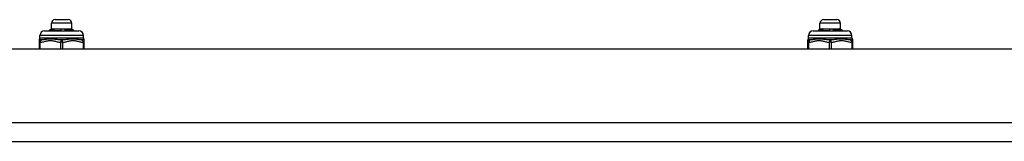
# Model space of a CAD drawing. Header units: inches. Extents: x 5 to 161, y 9 to 87.
# Tile 4 of 195: x 12.93 to 21.42, y 9.2 to 10.25. Entities that reach past the tile are written whole.
import ezdxf

# ---------------------------------------------------------------- set-up
doc = ezdxf.new("R2010")
doc.units = ezdxf.units.IN
doc.header["$MEASUREMENT"] = 0
doc.layers.add('Visible Edges(ANSI)', color=7, linetype='Continuous', lineweight=25)
doc.layers.add('Visible Tangent Edges(ANSI)', color=7, linetype='Continuous', lineweight=25)

msp = doc.modelspace()

# ---------------------------------------------------------------- linework, layer by layer
at = {"layer": 'Visible Edges(ANSI)'}
for p, q in [((13.2067, 10.1754), (13.2067, 10.2227)), ((13.2382, 10.2541), (13.3523, 10.2541)), ((13.3838, 10.1754), (13.3838, 10.2227)), ((19.8314, 10.1754), (19.8314, 10.2227)), ((19.8629, 10.2541), (19.9771, 10.2541)), ((20.0086, 10.1754), (20.0086, 10.2227)), ((13.1082, 10.0978), (13.1082, 10.1175)), ((13.1476, 10.1569), (13.4429, 10.1569)), ((13.2067, 10.1754), (13.1881, 10.1569)), ((13.2022, 10.1569), (13.2018, 10.1573)), ((13.2067, 10.1754), (13.2236, 10.1754)), ((13.2216, 10.1582), (13.2229, 10.1569)), ((13.2236, 10.1754), (13.3045, 10.1754)), ((13.3045, 10.1754), (13.3762, 10.1754)), ((13.3233, 10.1575), (13.3235, 10.1569)), ((13.3762, 10.1754), (13.3838, 10.1754)), ((13.3785, 10.162), (13.3801, 10.1638)), ((13.3838, 10.1754), (13.3937, 10.1656)), ((13.3915, 10.1648), (13.3908, 10.164)), ((13.3937, 10.1654), (13.3935, 10.1652)), ((13.3937, 10.1656), (13.4024, 10.1569)), ((13.4823, 10.0978), (13.4823, 10.1175)), ((19.733, 10.0978), (19.733, 10.1175)), ((19.7724, 10.1569), (20.0676, 10.1569)), ((19.8314, 10.1754), (19.8129, 10.1569)), ((19.827, 10.1569), (19.8266, 10.1573)), ((19.8314, 10.1754), (19.8483, 10.1754)), ((19.8464, 10.1582), (19.8476, 10.1569)), ((19.8483, 10.1754), (19.9293, 10.1754)), ((19.9293, 10.1754), (20.0009, 10.1754)), ((19.9481, 10.1575), (19.9482, 10.1569)), ((20.0009, 10.1754), (20.0086, 10.1754)), ((20.0033, 10.162), (20.0048, 10.1638)), ((20.0086, 10.1754), (20.0184, 10.1656)), ((20.0162, 10.1648), (20.0155, 10.164)), ((20.0184, 10.1654), (20.0182, 10.1652)), ((20.0184, 10.1656), (20.0271, 10.1569)), ((20.107, 10.0978), (20.107, 10.1175)), ((13.1004, 10.0742), (13.1004, 10.0587)), ((13.1004, 10.0587), (13.1004, 10.0019)), ((13.4901, 10.0587), (13.4901, 10.0742)), ((13.4901, 10.0019), (13.4901, 10.0587)), ((19.7251, 10.0742), (19.7251, 10.0587)), ((19.7251, 10.0587), (19.7251, 10.0019)), ((20.1149, 10.0587), (20.1149, 10.0742)), ((20.1149, 10.0019), (20.1149, 10.0587)), ((4.8815, 10.0019), (34.4775, 10.0019)), ((4.8815, 9.2019), (34.4775, 9.2019))]:
    msp.add_line(p, q, dxfattribs=at)
at = {"layer": 'Visible Edges(ANSI)', "flags": 128}
for points in [[(13.1951, 10.1569), (13.1953, 10.1569), (13.1956, 10.1569), (13.1958, 10.1569), (13.1961, 10.1569), (13.1963, 10.1569), (13.1966, 10.157), (13.1969, 10.157), (13.1971, 10.157), (13.1974, 10.157), (13.1977, 10.157), (13.1979, 10.1571), (13.1982, 10.1571), (13.1985, 10.1571), (13.1988, 10.1571), (13.1991, 10.1571), (13.1994, 10.1572), (13.1997, 10.1572), (13.2, 10.1572), (13.2003, 10.1572), (13.2006, 10.1572), (13.2009, 10.1572), (13.2012, 10.1573), (13.2015, 10.1573), (13.2018, 10.1573)], [(13.2018, 10.1573), (13.2023, 10.158), (13.2029, 10.1587), (13.2034, 10.1594), (13.2039, 10.1601), (13.2044, 10.1608), (13.2049, 10.1615), (13.2054, 10.1622), (13.206, 10.1629), (13.2065, 10.1636), (13.207, 10.1643), (13.2075, 10.165), (13.208, 10.1657), (13.2086, 10.1664), (13.2091, 10.1671), (13.2096, 10.1678), (13.2101, 10.1684), (13.2107, 10.1691), (13.2112, 10.1698), (13.2117, 10.1705), (13.2123, 10.1712), (13.2128, 10.1719), (13.2133, 10.1726), (13.2139, 10.1733), (13.2144, 10.174)], [(13.2144, 10.174), (13.2148, 10.1741), (13.2152, 10.1742), (13.2155, 10.1743), (13.2159, 10.1744), (13.2163, 10.1745), (13.2167, 10.1746), (13.2171, 10.1747), (13.2175, 10.1748), (13.2178, 10.1749), (13.2182, 10.1749), (13.2186, 10.175), (13.219, 10.1751), (13.2194, 10.1751), (13.2197, 10.1752), (13.2201, 10.1752), (13.2205, 10.1753), (13.2209, 10.1753), (13.2213, 10.1753), (13.2217, 10.1753), (13.222, 10.1754), (13.2224, 10.1754), (13.2228, 10.1754), (13.2232, 10.1754), (13.2236, 10.1754)], [(13.2144, 10.174), (13.2144, 10.1733), (13.2145, 10.1726), (13.2145, 10.1719), (13.2145, 10.1712), (13.2146, 10.1704), (13.2146, 10.1697), (13.2147, 10.169), (13.2147, 10.1683), (13.2147, 10.1676), (13.2148, 10.1669), (13.2148, 10.1662), (13.2149, 10.1654), (13.2149, 10.1647), (13.2149, 10.164), (13.215, 10.1633), (13.215, 10.1626), (13.215, 10.1619), (13.2151, 10.1611), (13.2151, 10.1604), (13.2152, 10.1597), (13.2152, 10.159), (13.2152, 10.1583), (13.2153, 10.1576), (13.2153, 10.1569)], [(13.233, 10.174), (13.2325, 10.1734), (13.232, 10.1727), (13.2315, 10.172), (13.231, 10.1714), (13.2306, 10.1707), (13.2301, 10.1701), (13.2296, 10.1694), (13.2291, 10.1688), (13.2286, 10.1681), (13.2282, 10.1674), (13.2277, 10.1668), (13.2272, 10.1661), (13.2268, 10.1655), (13.2263, 10.1648), (13.2258, 10.1642), (13.2253, 10.1635), (13.2249, 10.1628), (13.2244, 10.1622), (13.2239, 10.1615), (13.2235, 10.1609), (13.223, 10.1602), (13.2225, 10.1595), (13.2221, 10.1589), (13.2216, 10.1582)], [(13.2216, 10.1582), (13.224, 10.1583), (13.2265, 10.1584), (13.2291, 10.1585), (13.2317, 10.1586), (13.2343, 10.1587), (13.237, 10.1588), (13.2398, 10.1589), (13.2426, 10.159), (13.2455, 10.1591), (13.2484, 10.1592), (13.2514, 10.1593), (13.2544, 10.1594), (13.2574, 10.1595), (13.2605, 10.1596), (13.2636, 10.1597), (13.2667, 10.1598), (13.2698, 10.1599), (13.273, 10.16), (13.2762, 10.1601), (13.2794, 10.1602), (13.2826, 10.1603), (13.2858, 10.1604), (13.2891, 10.1605), (13.2923, 10.1606)], [(13.2236, 10.1754), (13.224, 10.1754), (13.2244, 10.1754), (13.2248, 10.1754), (13.2252, 10.1754), (13.2255, 10.1753), (13.2259, 10.1753), (13.2263, 10.1753), (13.2267, 10.1752), (13.2271, 10.1752), (13.2275, 10.1752), (13.2279, 10.1751), (13.2283, 10.1751), (13.2287, 10.175), (13.2291, 10.1749), (13.2294, 10.1749), (13.2298, 10.1748), (13.2302, 10.1747), (13.2306, 10.1746), (13.231, 10.1745), (13.2314, 10.1744), (13.2318, 10.1743), (13.2322, 10.1742), (13.2326, 10.1741), (13.233, 10.174)], [(13.289, 10.174), (13.2897, 10.1741), (13.2903, 10.1742), (13.2909, 10.1743), (13.2916, 10.1744), (13.2922, 10.1745), (13.2929, 10.1746), (13.2935, 10.1747), (13.2941, 10.1748), (13.2948, 10.1749), (13.2954, 10.1749), (13.2961, 10.175), (13.2967, 10.1751), (13.2974, 10.1751), (13.298, 10.1752), (13.2987, 10.1752), (13.2993, 10.1753), (13.3, 10.1753), (13.3006, 10.1753), (13.3013, 10.1753), (13.3019, 10.1754), (13.3026, 10.1754), (13.3032, 10.1754), (13.3039, 10.1754), (13.3045, 10.1754)], [(13.2923, 10.1606), (13.2922, 10.1611), (13.292, 10.1617), (13.2919, 10.1622), (13.2917, 10.1628), (13.2916, 10.1634), (13.2914, 10.1639), (13.2913, 10.1645), (13.2912, 10.165), (13.291, 10.1656), (13.2909, 10.1662), (13.2907, 10.1667), (13.2906, 10.1673), (13.2905, 10.1678), (13.2903, 10.1684), (13.2902, 10.169), (13.2901, 10.1695), (13.2899, 10.1701), (13.2898, 10.1707), (13.2897, 10.1712), (13.2895, 10.1718), (13.2894, 10.1723), (13.2893, 10.1729), (13.2891, 10.1735), (13.289, 10.174)], [(13.2923, 10.1569), (13.2923, 10.157), (13.2923, 10.1572), (13.2923, 10.1573), (13.2923, 10.1575), (13.2923, 10.1576), (13.2923, 10.1578), (13.2923, 10.1579), (13.2923, 10.1581), (13.2923, 10.1582), (13.2923, 10.1584), (13.2923, 10.1586), (13.2923, 10.1587), (13.2923, 10.1589), (13.2923, 10.159), (13.2923, 10.1592), (13.2923, 10.1593), (13.2923, 10.1595), (13.2923, 10.1596), (13.2923, 10.1598), (13.2923, 10.1599), (13.2923, 10.1601), (13.2923, 10.1602), (13.2923, 10.1604), (13.2923, 10.1606)], [(13.3045, 10.1754), (13.3052, 10.1754), (13.3058, 10.1754), (13.3065, 10.1754), (13.3072, 10.1754), (13.3078, 10.1753), (13.3085, 10.1753), (13.3091, 10.1753), (13.3098, 10.1752), (13.3105, 10.1752), (13.3111, 10.1752), (13.3118, 10.1751), (13.3124, 10.1751), (13.3131, 10.175), (13.3138, 10.1749), (13.3144, 10.1749), (13.3151, 10.1748), (13.3157, 10.1747), (13.3164, 10.1746), (13.317, 10.1745), (13.3177, 10.1744), (13.3184, 10.1743), (13.319, 10.1742), (13.3197, 10.1741), (13.3203, 10.174)], [(13.3203, 10.174), (13.3204, 10.1735), (13.3206, 10.173), (13.3207, 10.1725), (13.3208, 10.1719), (13.3209, 10.1714), (13.321, 10.1709), (13.3212, 10.1704), (13.3213, 10.1699), (13.3214, 10.1693), (13.3215, 10.1688), (13.3216, 10.1683), (13.3218, 10.1678), (13.3219, 10.1672), (13.322, 10.1667), (13.3221, 10.1662), (13.3223, 10.1657), (13.3224, 10.1652), (13.3225, 10.1646), (13.3227, 10.1641), (13.3228, 10.1636), (13.3229, 10.1631), (13.3231, 10.1626), (13.3232, 10.162), (13.3233, 10.1615)], [(13.3203, 10.174), (13.3204, 10.1733), (13.3205, 10.1726), (13.3206, 10.1719), (13.3207, 10.1712), (13.3207, 10.1704), (13.3208, 10.1697), (13.3209, 10.169), (13.321, 10.1683), (13.3211, 10.1676), (13.3211, 10.1669), (13.3212, 10.1662), (13.3213, 10.1654), (13.3214, 10.1647), (13.3215, 10.164), (13.3216, 10.1633), (13.3216, 10.1626), (13.3217, 10.1619), (13.3218, 10.1611), (13.3219, 10.1604), (13.322, 10.1597), (13.322, 10.159), (13.3221, 10.1583), (13.3222, 10.1576), (13.3223, 10.1569)], [(13.3233, 10.1615), (13.3263, 10.1616), (13.3292, 10.1617), (13.332, 10.1618), (13.3349, 10.1619), (13.3377, 10.162), (13.3404, 10.1621), (13.3431, 10.1622), (13.3458, 10.1623), (13.3484, 10.1624), (13.3509, 10.1625), (13.3534, 10.1626), (13.3559, 10.1627), (13.3583, 10.1627), (13.3606, 10.1628), (13.3629, 10.1629), (13.3651, 10.163), (13.3672, 10.1631), (13.3693, 10.1632), (13.3713, 10.1633), (13.3732, 10.1634), (13.375, 10.1635), (13.3768, 10.1636), (13.3785, 10.1637), (13.3801, 10.1638)], [(13.3785, 10.162), (13.3769, 10.1619), (13.3753, 10.1617), (13.3735, 10.1615), (13.3717, 10.1613), (13.3698, 10.1611), (13.3678, 10.1609), (13.3658, 10.1607), (13.3637, 10.1605), (13.3616, 10.1604), (13.3594, 10.1602), (13.3571, 10.16), (13.3548, 10.1598), (13.3524, 10.1596), (13.35, 10.1594), (13.3475, 10.1592), (13.3449, 10.159), (13.3424, 10.1588), (13.3398, 10.1587), (13.3371, 10.1585), (13.3344, 10.1583), (13.3317, 10.1581), (13.3289, 10.1579), (13.3261, 10.1577), (13.3233, 10.1575)], [(13.3233, 10.1615), (13.3233, 10.1613), (13.3233, 10.1612), (13.3233, 10.161), (13.3233, 10.1608), (13.3233, 10.1607), (13.3233, 10.1605), (13.3233, 10.1604), (13.3233, 10.1602), (13.3233, 10.16), (13.3233, 10.1599), (13.3233, 10.1597), (13.3233, 10.1595), (13.3233, 10.1594), (13.3233, 10.1592), (13.3233, 10.159), (13.3233, 10.1589), (13.3233, 10.1587), (13.3233, 10.1585), (13.3233, 10.1584), (13.3233, 10.1582), (13.3233, 10.158), (13.3233, 10.1579), (13.3233, 10.1577), (13.3233, 10.1575)], [(13.3699, 10.174), (13.3701, 10.1741), (13.3704, 10.1742), (13.3706, 10.1743), (13.3709, 10.1744), (13.3712, 10.1745), (13.3714, 10.1746), (13.3717, 10.1747), (13.3719, 10.1748), (13.3722, 10.1749), (13.3725, 10.1749), (13.3727, 10.175), (13.373, 10.1751), (13.3733, 10.1751), (13.3735, 10.1752), (13.3738, 10.1752), (13.374, 10.1753), (13.3743, 10.1753), (13.3746, 10.1753), (13.3748, 10.1753), (13.3751, 10.1754), (13.3754, 10.1754), (13.3756, 10.1754), (13.3759, 10.1754), (13.3762, 10.1754)], [(13.3801, 10.1638), (13.3796, 10.1642), (13.3792, 10.1647), (13.3788, 10.1651), (13.3784, 10.1655), (13.3779, 10.1659), (13.3775, 10.1664), (13.3771, 10.1668), (13.3767, 10.1672), (13.3762, 10.1676), (13.3758, 10.1681), (13.3754, 10.1685), (13.3749, 10.1689), (13.3745, 10.1693), (13.3741, 10.1698), (13.3737, 10.1702), (13.3732, 10.1706), (13.3728, 10.171), (13.3724, 10.1715), (13.372, 10.1719), (13.3716, 10.1723), (13.3711, 10.1727), (13.3707, 10.1732), (13.3703, 10.1736), (13.3699, 10.174)], [(13.3762, 10.1754), (13.3764, 10.1754), (13.3767, 10.1754), (13.377, 10.1754), (13.3773, 10.1754), (13.3775, 10.1753), (13.3778, 10.1753), (13.3781, 10.1753), (13.3783, 10.1752), (13.3786, 10.1752), (13.3789, 10.1752), (13.3791, 10.1751), (13.3794, 10.1751), (13.3797, 10.175), (13.38, 10.1749), (13.3802, 10.1749), (13.3805, 10.1748), (13.3808, 10.1747), (13.381, 10.1746), (13.3813, 10.1745), (13.3816, 10.1744), (13.3818, 10.1743), (13.3821, 10.1742), (13.3824, 10.1741), (13.3826, 10.174)], [(13.3838, 10.1569), (13.3836, 10.1571), (13.3834, 10.1573), (13.3832, 10.1575), (13.383, 10.1577), (13.3827, 10.1579), (13.3825, 10.1582), (13.3823, 10.1584), (13.3821, 10.1586), (13.3819, 10.1588), (13.3816, 10.159), (13.3814, 10.1592), (13.3812, 10.1595), (13.381, 10.1597), (13.3807, 10.1599), (13.3805, 10.1601), (13.3803, 10.1603), (13.3801, 10.1605), (13.3799, 10.1607), (13.3796, 10.161), (13.3794, 10.1612), (13.3792, 10.1614), (13.379, 10.1616), (13.3788, 10.1618), (13.3785, 10.162)], [(13.3826, 10.174), (13.3826, 10.1733), (13.3827, 10.1727), (13.3827, 10.172), (13.3827, 10.1713), (13.3827, 10.1706), (13.3827, 10.1699), (13.3828, 10.1692), (13.3828, 10.1686), (13.3828, 10.1679), (13.3828, 10.1672), (13.3828, 10.1665), (13.3828, 10.1658), (13.3829, 10.1651), (13.3829, 10.1645), (13.3829, 10.1638), (13.3829, 10.1631), (13.3829, 10.1624), (13.383, 10.1617), (13.383, 10.161), (13.383, 10.1604), (13.383, 10.1597), (13.383, 10.159), (13.383, 10.1583), (13.3831, 10.1576)], [(13.3826, 10.174), (13.383, 10.1736), (13.3834, 10.1733), (13.3837, 10.1729), (13.3841, 10.1725), (13.3845, 10.1721), (13.3848, 10.1717), (13.3852, 10.1713), (13.3856, 10.1709), (13.3859, 10.1706), (13.3863, 10.1702), (13.3867, 10.1698), (13.387, 10.1694), (13.3874, 10.169), (13.3878, 10.1686), (13.3881, 10.1683), (13.3885, 10.1679), (13.3889, 10.1675), (13.3893, 10.1671), (13.3896, 10.1667), (13.39, 10.1663), (13.3904, 10.1659), (13.3907, 10.1656), (13.3911, 10.1652), (13.3915, 10.1648)], [(13.3935, 10.1652), (13.3934, 10.1651), (13.3934, 10.1651), (13.3933, 10.165), (13.3932, 10.165), (13.3932, 10.1649), (13.3931, 10.1649), (13.393, 10.1648), (13.3929, 10.1648), (13.3928, 10.1647), (13.3927, 10.1647), (13.3926, 10.1646), (13.3925, 10.1646), (13.3924, 10.1646), (13.3923, 10.1645), (13.3922, 10.1645), (13.392, 10.1644), (13.3919, 10.1644), (13.3917, 10.1643), (13.3916, 10.1643), (13.3914, 10.1642), (13.3913, 10.1642), (13.3911, 10.1641), (13.391, 10.1641), (13.3908, 10.164)], [(13.3908, 10.164), (13.3911, 10.1637), (13.3914, 10.1634), (13.3916, 10.1631), (13.3919, 10.1628), (13.3922, 10.1625), (13.3925, 10.1622), (13.3928, 10.1619), (13.3931, 10.1616), (13.3934, 10.1613), (13.3937, 10.161), (13.3939, 10.1607), (13.3942, 10.1604), (13.3945, 10.1601), (13.3948, 10.1598), (13.3951, 10.1596), (13.3954, 10.1593), (13.3957, 10.159), (13.396, 10.1587), (13.3963, 10.1584), (13.3965, 10.1581), (13.3968, 10.1578), (13.3971, 10.1575), (13.3974, 10.1572), (13.3977, 10.1569)], [(13.3915, 10.1648), (13.3917, 10.1648), (13.3919, 10.1649), (13.3921, 10.1649), (13.3922, 10.1649), (13.3924, 10.165), (13.3926, 10.165), (13.3927, 10.165), (13.3929, 10.1651), (13.393, 10.1651), (13.3931, 10.1651), (13.3932, 10.1651), (13.3933, 10.1652), (13.3934, 10.1652), (13.3935, 10.1652), (13.3935, 10.1653), (13.3936, 10.1653), (13.3936, 10.1653), (13.3937, 10.1654), (13.3937, 10.1654), (13.3937, 10.1654), (13.3937, 10.1655), (13.3937, 10.1655), (13.3937, 10.1655), (13.3937, 10.1656)], [(19.8198, 10.1569), (19.8201, 10.1569), (19.8203, 10.1569), (19.8206, 10.1569), (19.8208, 10.1569), (19.8211, 10.1569), (19.8213, 10.157), (19.8216, 10.157), (19.8219, 10.157), (19.8221, 10.157), (19.8224, 10.157), (19.8227, 10.1571), (19.823, 10.1571), (19.8233, 10.1571), (19.8235, 10.1571), (19.8238, 10.1571), (19.8241, 10.1572), (19.8244, 10.1572), (19.8247, 10.1572), (19.825, 10.1572), (19.8253, 10.1572), (19.8256, 10.1572), (19.826, 10.1573), (19.8263, 10.1573), (19.8266, 10.1573)], [(19.8266, 10.1573), (19.8271, 10.158), (19.8276, 10.1587), (19.8281, 10.1594), (19.8286, 10.1601), (19.8292, 10.1608), (19.8297, 10.1615), (19.8302, 10.1622), (19.8307, 10.1629), (19.8312, 10.1636), (19.8318, 10.1643), (19.8323, 10.165), (19.8328, 10.1657), (19.8333, 10.1664), (19.8338, 10.1671), (19.8344, 10.1678), (19.8349, 10.1684), (19.8354, 10.1691), (19.836, 10.1698), (19.8365, 10.1705), (19.837, 10.1712), (19.8375, 10.1719), (19.8381, 10.1726), (19.8386, 10.1733), (19.8391, 10.174)], [(19.8391, 10.174), (19.8395, 10.1741), (19.8399, 10.1742), (19.8403, 10.1743), (19.8407, 10.1744), (19.8411, 10.1745), (19.8414, 10.1746), (19.8418, 10.1747), (19.8422, 10.1748), (19.8426, 10.1749), (19.843, 10.1749), (19.8433, 10.175), (19.8437, 10.1751), (19.8441, 10.1751), (19.8445, 10.1752), (19.8449, 10.1752), (19.8453, 10.1753), (19.8456, 10.1753), (19.846, 10.1753), (19.8464, 10.1753), (19.8468, 10.1754), (19.8472, 10.1754), (19.8476, 10.1754), (19.8479, 10.1754), (19.8483, 10.1754)], [(19.8391, 10.174), (19.8392, 10.1733), (19.8392, 10.1726), (19.8393, 10.1719), (19.8393, 10.1712), (19.8393, 10.1704), (19.8394, 10.1697), (19.8394, 10.169), (19.8395, 10.1683), (19.8395, 10.1676), (19.8395, 10.1669), (19.8396, 10.1662), (19.8396, 10.1654), (19.8396, 10.1647), (19.8397, 10.164), (19.8397, 10.1633), (19.8398, 10.1626), (19.8398, 10.1619), (19.8398, 10.1611), (19.8399, 10.1604), (19.8399, 10.1597), (19.84, 10.159), (19.84, 10.1583), (19.84, 10.1576), (19.8401, 10.1569)], [(19.8577, 10.174), (19.8572, 10.1734), (19.8567, 10.1727), (19.8563, 10.172), (19.8558, 10.1714), (19.8553, 10.1707), (19.8548, 10.1701), (19.8543, 10.1694), (19.8539, 10.1688), (19.8534, 10.1681), (19.8529, 10.1674), (19.8524, 10.1668), (19.852, 10.1661), (19.8515, 10.1655), (19.851, 10.1648), (19.8506, 10.1642), (19.8501, 10.1635), (19.8496, 10.1628), (19.8492, 10.1622), (19.8487, 10.1615), (19.8482, 10.1609), (19.8478, 10.1602), (19.8473, 10.1595), (19.8468, 10.1589), (19.8464, 10.1582)], [(19.8464, 10.1582), (19.8488, 10.1583), (19.8513, 10.1584), (19.8538, 10.1585), (19.8564, 10.1586), (19.8591, 10.1587), (19.8618, 10.1588), (19.8646, 10.1589), (19.8674, 10.159), (19.8703, 10.1591), (19.8732, 10.1592), (19.8761, 10.1593), (19.8791, 10.1594), (19.8822, 10.1595), (19.8852, 10.1596), (19.8883, 10.1597), (19.8915, 10.1598), (19.8946, 10.1599), (19.8978, 10.16), (19.9009, 10.1601), (19.9041, 10.1602), (19.9074, 10.1603), (19.9106, 10.1604), (19.9138, 10.1605), (19.9171, 10.1606)], [(19.8483, 10.1754), (19.8487, 10.1754), (19.8491, 10.1754), (19.8495, 10.1754), (19.8499, 10.1754), (19.8503, 10.1753), (19.8507, 10.1753), (19.8511, 10.1753), (19.8515, 10.1752), (19.8519, 10.1752), (19.8522, 10.1752), (19.8526, 10.1751), (19.853, 10.1751), (19.8534, 10.175), (19.8538, 10.1749), (19.8542, 10.1749), (19.8546, 10.1748), (19.855, 10.1747), (19.8554, 10.1746), (19.8558, 10.1745), (19.8561, 10.1744), (19.8565, 10.1743), (19.8569, 10.1742), (19.8573, 10.1741), (19.8577, 10.174)], [(19.9138, 10.174), (19.9144, 10.1741), (19.915, 10.1742), (19.9157, 10.1743), (19.9163, 10.1744), (19.917, 10.1745), (19.9176, 10.1746), (19.9183, 10.1747), (19.9189, 10.1748), (19.9195, 10.1749), (19.9202, 10.1749), (19.9208, 10.175), (19.9215, 10.1751), (19.9221, 10.1751), (19.9228, 10.1752), (19.9234, 10.1752), (19.9241, 10.1753), (19.9247, 10.1753), (19.9254, 10.1753), (19.926, 10.1753), (19.9267, 10.1754), (19.9273, 10.1754), (19.928, 10.1754), (19.9286, 10.1754), (19.9293, 10.1754)], [(19.9171, 10.1606), (19.9169, 10.1611), (19.9168, 10.1617), (19.9166, 10.1622), (19.9165, 10.1628), (19.9163, 10.1634), (19.9162, 10.1639), (19.916, 10.1645), (19.9159, 10.165), (19.9158, 10.1656), (19.9156, 10.1662), (19.9155, 10.1667), (19.9154, 10.1673), (19.9152, 10.1678), (19.9151, 10.1684), (19.9149, 10.169), (19.9148, 10.1695), (19.9147, 10.1701), (19.9145, 10.1707), (19.9144, 10.1712), (19.9143, 10.1718), (19.9141, 10.1723), (19.914, 10.1729), (19.9139, 10.1735), (19.9138, 10.174)], [(19.9171, 10.1569), (19.9171, 10.157), (19.9171, 10.1572), (19.9171, 10.1573), (19.9171, 10.1575), (19.9171, 10.1576), (19.9171, 10.1578), (19.9171, 10.1579), (19.9171, 10.1581), (19.9171, 10.1582), (19.9171, 10.1584), (19.9171, 10.1586), (19.9171, 10.1587), (19.9171, 10.1589), (19.9171, 10.159), (19.9171, 10.1592), (19.9171, 10.1593), (19.9171, 10.1595), (19.9171, 10.1596), (19.9171, 10.1598), (19.9171, 10.1599), (19.9171, 10.1601), (19.9171, 10.1602), (19.9171, 10.1604), (19.9171, 10.1606)], [(19.9293, 10.1754), (19.9299, 10.1754), (19.9306, 10.1754), (19.9312, 10.1754), (19.9319, 10.1754), (19.9326, 10.1753), (19.9332, 10.1753), (19.9339, 10.1753), (19.9346, 10.1752), (19.9352, 10.1752), (19.9359, 10.1752), (19.9365, 10.1751), (19.9372, 10.1751), (19.9379, 10.175), (19.9385, 10.1749), (19.9392, 10.1749), (19.9398, 10.1748), (19.9405, 10.1747), (19.9411, 10.1746), (19.9418, 10.1745), (19.9425, 10.1744), (19.9431, 10.1743), (19.9438, 10.1742), (19.9444, 10.1741), (19.9451, 10.174)], [(19.9451, 10.174), (19.9452, 10.1735), (19.9453, 10.173), (19.9454, 10.1725), (19.9455, 10.1719), (19.9457, 10.1714), (19.9458, 10.1709), (19.9459, 10.1704), (19.946, 10.1699), (19.9462, 10.1693), (19.9463, 10.1688), (19.9464, 10.1683), (19.9465, 10.1678), (19.9466, 10.1672), (19.9468, 10.1667), (19.9469, 10.1662), (19.947, 10.1657), (19.9472, 10.1652), (19.9473, 10.1646), (19.9474, 10.1641), (19.9475, 10.1636), (19.9477, 10.1631), (19.9478, 10.1626), (19.9479, 10.162), (19.9481, 10.1615)], [(19.9451, 10.174), (19.9452, 10.1733), (19.9452, 10.1726), (19.9453, 10.1719), (19.9454, 10.1712), (19.9455, 10.1704), (19.9456, 10.1697), (19.9457, 10.169), (19.9457, 10.1683), (19.9458, 10.1676), (19.9459, 10.1669), (19.946, 10.1662), (19.9461, 10.1654), (19.9461, 10.1647), (19.9462, 10.164), (19.9463, 10.1633), (19.9464, 10.1626), (19.9465, 10.1619), (19.9466, 10.1611), (19.9466, 10.1604), (19.9467, 10.1597), (19.9468, 10.159), (19.9469, 10.1583), (19.947, 10.1576), (19.947, 10.1569)], [(19.9481, 10.1615), (19.951, 10.1616), (19.9539, 10.1617), (19.9568, 10.1618), (19.9596, 10.1619), (19.9624, 10.162), (19.9652, 10.1621), (19.9679, 10.1622), (19.9705, 10.1623), (19.9731, 10.1624), (19.9757, 10.1625), (19.9782, 10.1626), (19.9806, 10.1627), (19.983, 10.1627), (19.9854, 10.1628), (19.9876, 10.1629), (19.9898, 10.163), (19.992, 10.1631), (19.994, 10.1632), (19.996, 10.1633), (19.9979, 10.1634), (19.9998, 10.1635), (20.0015, 10.1636), (20.0032, 10.1637), (20.0048, 10.1638)], [(20.0033, 10.162), (20.0017, 10.1619), (20, 10.1617), (19.9982, 10.1615), (19.9964, 10.1613), (19.9945, 10.1611), (19.9926, 10.1609), (19.9906, 10.1607), (19.9885, 10.1605), (19.9863, 10.1604), (19.9841, 10.1602), (19.9818, 10.16), (19.9795, 10.1598), (19.9771, 10.1596), (19.9747, 10.1594), (19.9722, 10.1592), (19.9697, 10.159), (19.9671, 10.1588), (19.9645, 10.1587), (19.9619, 10.1585), (19.9592, 10.1583), (19.9564, 10.1581), (19.9537, 10.1579), (19.9509, 10.1577), (19.9481, 10.1575)], [(19.9481, 10.1615), (19.9481, 10.1613), (19.9481, 10.1612), (19.9481, 10.161), (19.9481, 10.1608), (19.9481, 10.1607), (19.9481, 10.1605), (19.9481, 10.1604), (19.9481, 10.1602), (19.9481, 10.16), (19.9481, 10.1599), (19.9481, 10.1597), (19.9481, 10.1595), (19.9481, 10.1594), (19.9481, 10.1592), (19.9481, 10.159), (19.9481, 10.1589), (19.9481, 10.1587), (19.9481, 10.1585), (19.9481, 10.1584), (19.9481, 10.1582), (19.9481, 10.158), (19.9481, 10.1579), (19.9481, 10.1577), (19.9481, 10.1575)], [(19.9946, 10.174), (19.9949, 10.1741), (19.9951, 10.1742), (19.9954, 10.1743), (19.9956, 10.1744), (19.9959, 10.1745), (19.9962, 10.1746), (19.9964, 10.1747), (19.9967, 10.1748), (19.997, 10.1749), (19.9972, 10.1749), (19.9975, 10.175), (19.9977, 10.1751), (19.998, 10.1751), (19.9983, 10.1752), (19.9985, 10.1752), (19.9988, 10.1753), (19.9991, 10.1753), (19.9993, 10.1753), (19.9996, 10.1753), (19.9999, 10.1754), (20.0001, 10.1754), (20.0004, 10.1754), (20.0007, 10.1754), (20.0009, 10.1754)], [(20.0048, 10.1638), (20.0044, 10.1642), (20.004, 10.1647), (20.0035, 10.1651), (20.0031, 10.1655), (20.0027, 10.1659), (20.0023, 10.1664), (20.0018, 10.1668), (20.0014, 10.1672), (20.001, 10.1676), (20.0005, 10.1681), (20.0001, 10.1685), (19.9997, 10.1689), (19.9993, 10.1693), (19.9988, 10.1698), (19.9984, 10.1702), (19.998, 10.1706), (19.9976, 10.171), (19.9972, 10.1715), (19.9967, 10.1719), (19.9963, 10.1723), (19.9959, 10.1727), (19.9955, 10.1732), (19.995, 10.1736), (19.9946, 10.174)], [(20.0009, 10.1754), (20.0012, 10.1754), (20.0015, 10.1754), (20.0017, 10.1754), (20.002, 10.1754), (20.0023, 10.1753), (20.0025, 10.1753), (20.0028, 10.1753), (20.0031, 10.1752), (20.0034, 10.1752), (20.0036, 10.1752), (20.0039, 10.1751), (20.0042, 10.1751), (20.0044, 10.175), (20.0047, 10.1749), (20.005, 10.1749), (20.0052, 10.1748), (20.0055, 10.1747), (20.0058, 10.1746), (20.006, 10.1745), (20.0063, 10.1744), (20.0066, 10.1743), (20.0068, 10.1742), (20.0071, 10.1741), (20.0074, 10.174)], [(20.0086, 10.1569), (20.0084, 10.1571), (20.0081, 10.1573), (20.0079, 10.1575), (20.0077, 10.1577), (20.0075, 10.1579), (20.0073, 10.1582), (20.007, 10.1584), (20.0068, 10.1586), (20.0066, 10.1588), (20.0064, 10.159), (20.0062, 10.1592), (20.0059, 10.1595), (20.0057, 10.1597), (20.0055, 10.1599), (20.0053, 10.1601), (20.0051, 10.1603), (20.0048, 10.1605), (20.0046, 10.1607), (20.0044, 10.161), (20.0042, 10.1612), (20.004, 10.1614), (20.0037, 10.1616), (20.0035, 10.1618), (20.0033, 10.162)], [(20.0074, 10.174), (20.0074, 10.1733), (20.0074, 10.1727), (20.0074, 10.172), (20.0074, 10.1713), (20.0075, 10.1706), (20.0075, 10.1699), (20.0075, 10.1692), (20.0075, 10.1686), (20.0075, 10.1679), (20.0076, 10.1672), (20.0076, 10.1665), (20.0076, 10.1658), (20.0076, 10.1651), (20.0076, 10.1645), (20.0076, 10.1638), (20.0077, 10.1631), (20.0077, 10.1624), (20.0077, 10.1617), (20.0077, 10.161), (20.0077, 10.1604), (20.0078, 10.1597), (20.0078, 10.159), (20.0078, 10.1583), (20.0078, 10.1576)], [(20.0074, 10.174), (20.0077, 10.1736), (20.0081, 10.1733), (20.0085, 10.1729), (20.0088, 10.1725), (20.0092, 10.1721), (20.0096, 10.1717), (20.0099, 10.1713), (20.0103, 10.1709), (20.0107, 10.1706), (20.011, 10.1702), (20.0114, 10.1698), (20.0118, 10.1694), (20.0122, 10.169), (20.0125, 10.1686), (20.0129, 10.1683), (20.0133, 10.1679), (20.0136, 10.1675), (20.014, 10.1671), (20.0144, 10.1667), (20.0147, 10.1663), (20.0151, 10.1659), (20.0155, 10.1656), (20.0159, 10.1652), (20.0162, 10.1648)], [(20.0182, 10.1652), (20.0182, 10.1651), (20.0181, 10.1651), (20.0181, 10.165), (20.018, 10.165), (20.0179, 10.1649), (20.0178, 10.1649), (20.0178, 10.1648), (20.0177, 10.1648), (20.0176, 10.1647), (20.0175, 10.1647), (20.0174, 10.1646), (20.0173, 10.1646), (20.0172, 10.1646), (20.017, 10.1645), (20.0169, 10.1645), (20.0168, 10.1644), (20.0166, 10.1644), (20.0165, 10.1643), (20.0163, 10.1643), (20.0162, 10.1642), (20.016, 10.1642), (20.0159, 10.1641), (20.0157, 10.1641), (20.0155, 10.164)], [(20.0155, 10.164), (20.0158, 10.1637), (20.0161, 10.1634), (20.0164, 10.1631), (20.0167, 10.1628), (20.017, 10.1625), (20.0173, 10.1622), (20.0175, 10.1619), (20.0178, 10.1616), (20.0181, 10.1613), (20.0184, 10.161), (20.0187, 10.1607), (20.019, 10.1604), (20.0193, 10.1601), (20.0196, 10.1598), (20.0199, 10.1596), (20.0201, 10.1593), (20.0204, 10.159), (20.0207, 10.1587), (20.021, 10.1584), (20.0213, 10.1581), (20.0216, 10.1578), (20.0219, 10.1575), (20.0222, 10.1572), (20.0225, 10.1569)], [(20.0162, 10.1648), (20.0164, 10.1648), (20.0166, 10.1649), (20.0168, 10.1649), (20.017, 10.1649), (20.0172, 10.165), (20.0173, 10.165), (20.0175, 10.165), (20.0176, 10.1651), (20.0177, 10.1651), (20.0179, 10.1651), (20.018, 10.1651), (20.0181, 10.1652), (20.0181, 10.1652), (20.0182, 10.1652), (20.0183, 10.1653), (20.0183, 10.1653), (20.0184, 10.1653), (20.0184, 10.1654), (20.0185, 10.1654), (20.0185, 10.1654), (20.0185, 10.1655), (20.0185, 10.1655), (20.0185, 10.1655), (20.0184, 10.1656)]]:
    msp.add_lwpolyline(points, dxfattribs=at)
at = {"layer": 'Visible Edges(ANSI)'}
for centre, radius, start, end in [((13.2382, 10.2227), 0.0315, 90, 180), ((13.3523, 10.2227), 0.0315, 0, 90), ((19.8629, 10.2227), 0.0315, 90, 180), ((19.9771, 10.2227), 0.0315, 0, 90), ((13.1476, 10.1175), 0.0394, 90, 180), ((13.4429, 10.1175), 0.0394, 0, 90), ((19.7724, 10.1175), 0.0394, 90, 180), ((20.0676, 10.1175), 0.0394, 0, 90), ((13.12, 10.0742), 0.0197, 143.1301, 180), ((13.0886, 10.0978), 0.0197, 323.1301, 0), ((13.5019, 10.0978), 0.0197, 180, 216.8699), ((13.4704, 10.0742), 0.0197, 0, 36.8699), ((19.7448, 10.0742), 0.0197, 143.1301, 180), ((19.7133, 10.0978), 0.0197, 323.1301, 0), ((20.1267, 10.0978), 0.0197, 180, 216.8699), ((20.0952, 10.0742), 0.0197, 0, 36.8699)]:
    msp.add_arc(centre, radius, start, end, dxfattribs=at)
at = {"layer": 'Visible Tangent Edges(ANSI)'}
for p, q in [((13.3838, 10.2227), (13.2067, 10.2227)), ((20.0086, 10.2227), (19.8314, 10.2227)), ((13.4823, 10.1175), (13.1082, 10.1175)), ((20.107, 10.1175), (19.733, 10.1175)), ((13.1102, 10.0587), (13.1004, 10.0587)), ((13.1082, 10.0978), (13.4823, 10.0978)), ((13.1102, 10.0019), (13.1102, 10.0587)), ((13.2854, 10.0587), (13.2854, 10.0019)), ((13.3051, 10.0587), (13.2854, 10.0587)), ((13.3051, 10.0019), (13.3051, 10.0587)), ((13.4803, 10.0587), (13.4803, 10.0019)), ((13.4901, 10.0587), (13.4803, 10.0587)), ((19.735, 10.0587), (19.7251, 10.0587)), ((19.733, 10.0978), (20.107, 10.0978)), ((19.735, 10.0019), (19.735, 10.0587)), ((19.9102, 10.0587), (19.9102, 10.0019)), ((19.9298, 10.0587), (19.9102, 10.0587)), ((19.9298, 10.0019), (19.9298, 10.0587)), ((20.105, 10.0587), (20.105, 10.0019)), ((20.1149, 10.0587), (20.105, 10.0587)), ((34.4775, 9.3629), (4.8815, 9.3629))]:
    msp.add_line(p, q, dxfattribs=at)
at = {"layer": 'Visible Tangent Edges(ANSI)', "flags": 128}
for points in [[(13.1181, 10.0782), (13.1172, 10.0784), (13.1163, 10.0786), (13.1154, 10.0788), (13.1145, 10.0791), (13.1136, 10.0794), (13.1128, 10.0798), (13.112, 10.0802), (13.1112, 10.0806), (13.1104, 10.081), (13.1097, 10.0814), (13.109, 10.0819), (13.1084, 10.0823), (13.1077, 10.0828), (13.1072, 10.0832), (13.1067, 10.0837), (13.1062, 10.0841), (13.1058, 10.0845), (13.1054, 10.0849), (13.1051, 10.0852), (13.1048, 10.0855), (13.1046, 10.0857), (13.1044, 10.0858), (13.1043, 10.086), (13.1043, 10.086)], [(13.1102, 10.0587), (13.1176, 10.0594), (13.1249, 10.0604), (13.1322, 10.0618), (13.1395, 10.0633), (13.1468, 10.0651), (13.154, 10.0669), (13.1612, 10.0687), (13.1685, 10.0704), (13.1757, 10.0719), (13.183, 10.0731), (13.1904, 10.0739), (13.1978, 10.0742), (13.2052, 10.0739), (13.2125, 10.0731), (13.2198, 10.0719), (13.2271, 10.0704), (13.2344, 10.0687), (13.2416, 10.0669), (13.2488, 10.0651), (13.2561, 10.0633), (13.2634, 10.0618), (13.2707, 10.0604), (13.278, 10.0594), (13.2854, 10.0587)], [(13.2952, 10.0782), (13.2877, 10.0786), (13.2801, 10.0791), (13.2723, 10.0798), (13.2644, 10.0806), (13.2565, 10.0814), (13.2485, 10.0823), (13.2405, 10.0832), (13.2323, 10.0841), (13.2242, 10.0849), (13.216, 10.0855), (13.2079, 10.0858), (13.1998, 10.086), (13.1918, 10.0859), (13.1839, 10.0855), (13.1764, 10.0849), (13.169, 10.0841), (13.1619, 10.0832), (13.1551, 10.0823), (13.1484, 10.0814), (13.142, 10.0806), (13.1357, 10.0798), (13.1297, 10.0791), (13.1238, 10.0786), (13.1181, 10.0782)], [(13.4723, 10.0782), (13.4667, 10.0786), (13.4608, 10.0791), (13.4548, 10.0798), (13.4485, 10.0806), (13.4421, 10.0814), (13.4354, 10.0823), (13.4285, 10.0832), (13.4214, 10.0841), (13.4141, 10.0849), (13.4065, 10.0855), (13.3987, 10.0858), (13.3907, 10.086), (13.3826, 10.0859), (13.3744, 10.0855), (13.3662, 10.0848), (13.3581, 10.0841), (13.35, 10.0832), (13.3419, 10.0823), (13.3339, 10.0814), (13.326, 10.0806), (13.3182, 10.0798), (13.3104, 10.0791), (13.3028, 10.0786), (13.2952, 10.0782)], [(13.3051, 10.0587), (13.3125, 10.0594), (13.3198, 10.0604), (13.3271, 10.0618), (13.3344, 10.0633), (13.3416, 10.0651), (13.3489, 10.0669), (13.3561, 10.0687), (13.3633, 10.0704), (13.3706, 10.0719), (13.3779, 10.0731), (13.3853, 10.0739), (13.3927, 10.0742), (13.4, 10.0739), (13.4074, 10.0731), (13.4147, 10.0719), (13.422, 10.0704), (13.4292, 10.0687), (13.4365, 10.0669), (13.4437, 10.0651), (13.451, 10.0633), (13.4583, 10.0618), (13.4656, 10.0604), (13.4729, 10.0594), (13.4803, 10.0587)], [(13.4862, 10.086), (13.4862, 10.086), (13.4861, 10.0859), (13.4859, 10.0857), (13.4857, 10.0855), (13.4854, 10.0852), (13.4851, 10.0849), (13.4847, 10.0845), (13.4843, 10.0841), (13.4838, 10.0837), (13.4833, 10.0832), (13.4827, 10.0828), (13.4821, 10.0823), (13.4815, 10.0819), (13.4808, 10.0814), (13.4801, 10.081), (13.4793, 10.0806), (13.4785, 10.0802), (13.4777, 10.0798), (13.4769, 10.0794), (13.476, 10.0791), (13.4751, 10.0788), (13.4742, 10.0786), (13.4733, 10.0784), (13.4723, 10.0782)], [(19.7429, 10.0782), (19.742, 10.0784), (19.741, 10.0786), (19.7401, 10.0788), (19.7392, 10.0791), (19.7384, 10.0794), (19.7375, 10.0798), (19.7367, 10.0802), (19.7359, 10.0806), (19.7352, 10.081), (19.7344, 10.0814), (19.7338, 10.0819), (19.7331, 10.0823), (19.7325, 10.0828), (19.7319, 10.0832), (19.7314, 10.0837), (19.7309, 10.0841), (19.7305, 10.0845), (19.7301, 10.0849), (19.7298, 10.0852), (19.7295, 10.0855), (19.7293, 10.0857), (19.7292, 10.0858), (19.7291, 10.086), (19.7291, 10.086)], [(19.735, 10.0587), (19.7423, 10.0594), (19.7497, 10.0604), (19.757, 10.0618), (19.7643, 10.0633), (19.7715, 10.0651), (19.7787, 10.0669), (19.786, 10.0687), (19.7932, 10.0704), (19.8005, 10.0719), (19.8078, 10.0731), (19.8151, 10.0739), (19.8225, 10.0742), (19.8299, 10.0739), (19.8373, 10.0731), (19.8446, 10.0719), (19.8519, 10.0704), (19.8591, 10.0687), (19.8663, 10.0669), (19.8736, 10.0651), (19.8808, 10.0633), (19.8881, 10.0618), (19.8954, 10.0604), (19.9028, 10.0594), (19.9102, 10.0587)], [(19.92, 10.0782), (19.9125, 10.0786), (19.9048, 10.0791), (19.8971, 10.0798), (19.8892, 10.0806), (19.8813, 10.0814), (19.8733, 10.0823), (19.8652, 10.0832), (19.8571, 10.0841), (19.8489, 10.0849), (19.8408, 10.0855), (19.8326, 10.0858), (19.8245, 10.086), (19.8165, 10.0859), (19.8087, 10.0855), (19.8011, 10.0849), (19.7938, 10.0841), (19.7867, 10.0832), (19.7798, 10.0823), (19.7732, 10.0814), (19.7667, 10.0806), (19.7605, 10.0798), (19.7544, 10.0791), (19.7486, 10.0786), (19.7429, 10.0782)], [(20.0971, 10.0782), (20.0914, 10.0786), (20.0856, 10.0791), (20.0795, 10.0798), (20.0733, 10.0806), (20.0668, 10.0814), (20.0601, 10.0823), (20.0533, 10.0832), (20.0462, 10.0841), (20.0388, 10.0849), (20.0312, 10.0855), (20.0234, 10.0858), (20.0154, 10.086), (20.0073, 10.0859), (19.9992, 10.0855), (19.991, 10.0848), (19.9828, 10.0841), (19.9747, 10.0832), (19.9667, 10.0823), (19.9587, 10.0814), (19.9508, 10.0806), (19.9429, 10.0798), (19.9352, 10.0791), (19.9275, 10.0786), (19.92, 10.0782)], [(19.9298, 10.0587), (19.9372, 10.0594), (19.9446, 10.0604), (19.9519, 10.0618), (19.9591, 10.0633), (19.9664, 10.0651), (19.9736, 10.0669), (19.9808, 10.0687), (19.9881, 10.0704), (19.9953, 10.0719), (20.0027, 10.0731), (20.01, 10.0739), (20.0174, 10.0742), (20.0248, 10.0739), (20.0322, 10.0731), (20.0395, 10.0719), (20.0467, 10.0704), (20.054, 10.0687), (20.0612, 10.0669), (20.0685, 10.0651), (20.0757, 10.0633), (20.083, 10.0618), (20.0903, 10.0604), (20.0977, 10.0594), (20.105, 10.0587)], [(20.1109, 10.086), (20.1109, 10.086), (20.1108, 10.0859), (20.1107, 10.0857), (20.1105, 10.0855), (20.1102, 10.0852), (20.1099, 10.0849), (20.1095, 10.0845), (20.1091, 10.0841), (20.1086, 10.0837), (20.1081, 10.0832), (20.1075, 10.0828), (20.1069, 10.0823), (20.1062, 10.0819), (20.1055, 10.0814), (20.1048, 10.081), (20.1041, 10.0806), (20.1033, 10.0802), (20.1025, 10.0798), (20.1016, 10.0794), (20.1008, 10.0791), (20.0999, 10.0788), (20.099, 10.0786), (20.098, 10.0784), (20.0971, 10.0782)]]:
    msp.add_lwpolyline(points, dxfattribs=at)
at = {"layer": 'Visible Tangent Edges(ANSI)'}
for centre, major_axis, ratio, start_param, end_param in [((13.12, 10.0587), (-0.0197, 0), 0.998428, 4.809173, 6.283185), ((13.12, 10.0587), (-0.0013, 0.0196), 0.499214, 0.064433, 1.538445), ((13.2952, 10.0587), (0.0013, 0.0196), 0.499214, 0.129136, 1.603148), ((13.2952, 10.0587), (-0.0013, 0.0196), 0.499214, 4.680038, 6.15405), ((13.4704, 10.0587), (0.0197, 0), 0.998428, 0, 1.474012), ((13.4704, 10.0587), (0.0013, 0.0196), 0.499214, 4.74474, 6.218752), ((19.7448, 10.0587), (-0.0197, 0), 0.998428, 4.809173, 6.283185), ((19.7448, 10.0587), (-0.0013, 0.0196), 0.499214, 0.064433, 1.538445), ((19.92, 10.0587), (0.0013, 0.0196), 0.499214, 0.129136, 1.603148), ((19.92, 10.0587), (-0.0013, 0.0196), 0.499214, 4.680038, 6.15405), ((20.0952, 10.0587), (0.0197, 0), 0.998428, 0, 1.474012), ((20.0952, 10.0587), (0.0013, 0.0196), 0.499214, 4.74474, 6.218752)]:
    msp.add_ellipse(centre, major_axis=major_axis, ratio=ratio, start_param=start_param, end_param=end_param, dxfattribs=at)

doc.saveas('drawing.dxf')
